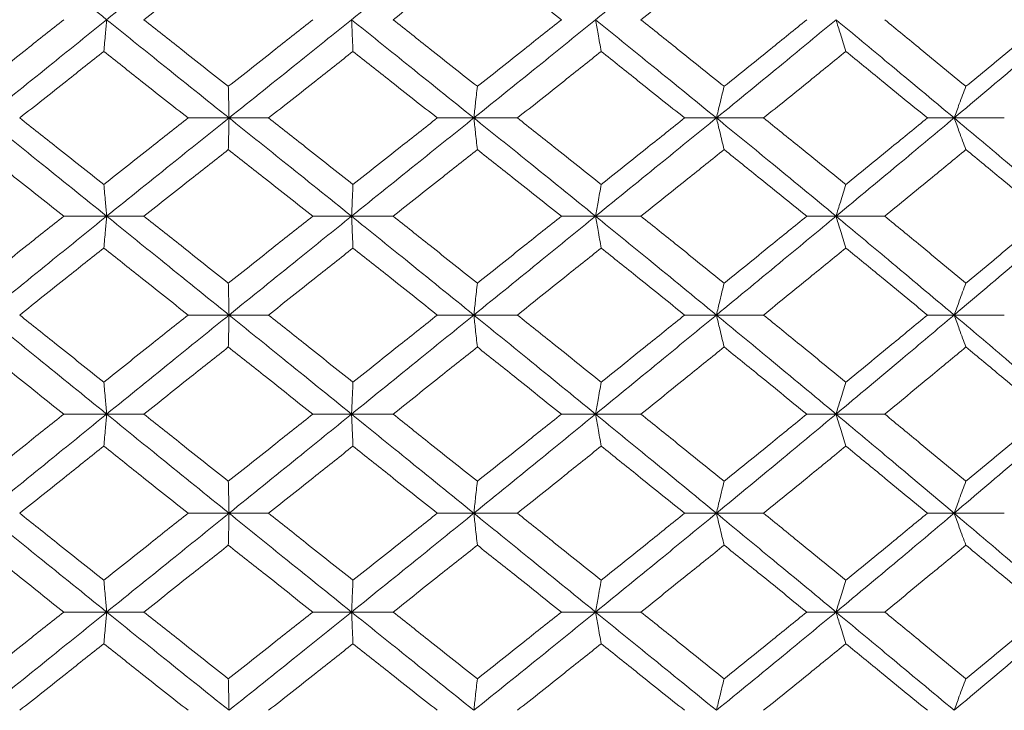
# Model space of a CAD drawing. Header units: inches. Extents: x -4.2 to 22.3, y -10.2 to 17.4.
# Tile 50 of 121: x -1.268 to -0.661, y -0.512 to -0.086. Entities that reach past the tile are written whole.
import ezdxf

# ---------------------------------------------------------------- set-up
doc = ezdxf.new("R2010")
doc.units = ezdxf.units.IN
doc.header["$MEASUREMENT"] = 0

msp = doc.modelspace()

# ---------------------------------------------------------------- linework, layer by layer
at = {"color": 7, "linetype": 'Continuous', "lineweight": 15}
for p, q in [((-1.13889, -0.14708), (-1.16412, -0.14708)), ((-1.13889, -0.14708), (-1.11454, -0.14708)), ((-0.98794, -0.14708), (-1.01048, -0.14708)), ((-0.98794, -0.14708), (-0.96109, -0.14708)), ((-0.83836, -0.14708), (-0.85797, -0.14708)), ((-0.83836, -0.14708), (-0.8093, -0.14708)), ((-0.69179, -0.14708), (-0.70826, -0.14708)), ((-0.69179, -0.14708), (-0.66084, -0.14708)), ((-1.21436, -0.2077), (-1.24083, -0.2077)), ((-1.21436, -0.2077), (-1.19137, -0.2077)), ((-1.06334, -0.2077), (-1.08726, -0.2077)), ((-1.06334, -0.2077), (-1.03771, -0.2077)), ((-0.91287, -0.2077), (-0.93398, -0.2077)), ((-0.91287, -0.2077), (-0.88488, -0.2077)), ((-0.76459, -0.2077), (-0.78266, -0.2077)), ((-0.76459, -0.2077), (-0.73455, -0.2077)), ((-1.13889, -0.26866), (-1.16412, -0.26866)), ((-1.13889, -0.26866), (-1.11454, -0.26866)), ((-0.98794, -0.26866), (-1.01048, -0.26866)), ((-0.98794, -0.26866), (-0.96109, -0.26866)), ((-0.83836, -0.26866), (-0.85797, -0.26866)), ((-0.83836, -0.26866), (-0.8093, -0.26866)), ((-0.69179, -0.26866), (-0.70826, -0.26866)), ((-0.69179, -0.26866), (-0.66084, -0.26866)), ((-1.21436, -0.32978), (-1.24083, -0.32978)), ((-1.21436, -0.32978), (-1.19137, -0.32978)), ((-1.06334, -0.32978), (-1.08726, -0.32978)), ((-1.06334, -0.32978), (-1.03771, -0.32978)), ((-0.91287, -0.32978), (-0.93398, -0.32978)), ((-0.91287, -0.32978), (-0.88488, -0.32978)), ((-0.76459, -0.32978), (-0.78266, -0.32978)), ((-0.76459, -0.32978), (-0.73455, -0.32978)), ((-1.13889, -0.3909), (-1.16412, -0.3909)), ((-1.13889, -0.3909), (-1.11454, -0.3909)), ((-0.98794, -0.3909), (-1.01048, -0.3909)), ((-0.98794, -0.3909), (-0.96109, -0.3909)), ((-0.83836, -0.3909), (-0.85797, -0.3909)), ((-0.83836, -0.3909), (-0.8093, -0.3909)), ((-0.69179, -0.3909), (-0.70826, -0.3909)), ((-0.69179, -0.3909), (-0.66084, -0.3909)), ((-1.21436, -0.45186), (-1.24083, -0.45186)), ((-1.21436, -0.45186), (-1.19137, -0.45186)), ((-1.06334, -0.45186), (-1.08726, -0.45186)), ((-1.06334, -0.45186), (-1.03771, -0.45186)), ((-0.91287, -0.45186), (-0.93398, -0.45186)), ((-0.91287, -0.45186), (-0.88488, -0.45186)), ((-0.76459, -0.45186), (-0.78266, -0.45186)), ((-0.76459, -0.45186), (-0.73455, -0.45186))]:
    msp.add_line(p, q, dxfattribs=at)
for points, knots in [([(-1.21436, -0.08646), (-1.22842, -0.0751), (-1.25355, -0.0548), (-1.27855, -0.03446), (-1.28956, -0.0255)], [0, 0, 0, 0, 0.55955, 1, 1, 1, 1]), ([(-1.21436, -0.08646), (-1.20029, -0.0751), (-1.17514, -0.0548), (-1.14997, -0.03446), (-1.13889, -0.0255)], [0, 0, 0, 0, 0.55955, 1, 1, 1, 1]), ([(-1.06334, -0.08646), (-1.04925, -0.0751), (-1.02407, -0.0548), (-0.99899, -0.03446), (-0.98794, -0.0255)], [0, 0, 0, 0, 0.55955, 1, 1, 1, 1]), ([(-0.91287, -0.08646), (-0.89892, -0.0751), (-0.87399, -0.0548), (-0.84925, -0.03446), (-0.83836, -0.0255)], [0, 0, 0, 0, 0.55955, 1, 1, 1, 1]), ([(-0.62014, -0.08646), (-0.63342, -0.0751), (-0.65717, -0.0548), (-0.6812, -0.03446), (-0.69179, -0.0255)], [0, 0, 0, 0, 0.55955, 1, 1, 1, 1]), ([(-1.19137, -0.08646), (-1.18166, -0.07876), (-1.16432, -0.06502), (-1.14697, -0.05125), (-1.13933, -0.04519)], [0, 0, 0, 0, 0.5596645, 1, 1, 1, 1]), ([(-1.03771, -0.08646), (-1.02801, -0.07876), (-1.01067, -0.06502), (-0.99338, -0.05125), (-0.98577, -0.04519)], [0, 0, 0, 0, 0.5596645, 1, 1, 1, 1]), ([(-0.93398, -0.08646), (-0.94363, -0.07876), (-0.96088, -0.06502), (-0.97816, -0.05125), (-0.98577, -0.04519)], [0, 0, 0, 0, 0.559665, 1, 1, 1, 1]), ([(-0.88488, -0.08646), (-0.87529, -0.07876), (-0.85815, -0.06502), (-0.8411, -0.05125), (-0.8336, -0.04519)], [0, 0, 0, 0, 0.5596645, 1, 1, 1, 1]), ([(-0.63496, -0.08646), (-0.64417, -0.07876), (-0.66062, -0.06502), (-0.67719, -0.05125), (-0.68449, -0.04519)], [0, 0, 0, 0, 0.559665, 1, 1, 1, 1]), ([(-1.29261, -0.12757), (-1.28296, -0.11991), (-1.26571, -0.10622), (-1.24844, -0.0925), (-1.24083, -0.08646)], [0, 0, 0, 0, 0.559527, 1, 1, 1, 1]), ([(-1.28956, -0.14708), (-1.27555, -0.1358), (-1.25051, -0.11562), (-1.22542, -0.09538), (-1.21436, -0.08646)], [0, 0, 0, 0, 0.559248, 1, 1, 1, 1]), ([(-1.21611, -0.10606), (-1.21595, -0.10426), (-1.21562, -0.10066), (-1.21504, -0.09414), (-1.21462, -0.08938), (-1.21436, -0.08646)], [0, 0, 0, 0, 0.279356, 0.558712, 1, 1, 1, 1]), ([(-1.13889, -0.14708), (-1.15298, -0.1358), (-1.17819, -0.11562), (-1.20329, -0.09538), (-1.21436, -0.08646)], [0, 0, 0, 0, 0.559248, 1, 1, 1, 1]), ([(-1.13933, -0.12757), (-1.14905, -0.11991), (-1.16641, -0.10622), (-1.18374, -0.0925), (-1.19137, -0.08646)], [0, 0, 0, 0, 0.559527, 1, 1, 1, 1]), ([(-1.13933, -0.12757), (-1.12962, -0.11991), (-1.11225, -0.10622), (-1.0949, -0.0925), (-1.08726, -0.08646)], [0, 0, 0, 0, 0.559527, 1, 1, 1, 1]), ([(-1.13889, -0.14708), (-1.12479, -0.1358), (-1.09958, -0.11562), (-1.07443, -0.09538), (-1.06334, -0.08646)], [0, 0, 0, 0, 0.559248, 1, 1, 1, 1]), ([(-1.06248, -0.10606), (-1.06256, -0.10426), (-1.06272, -0.10066), (-1.06301, -0.09414), (-1.06322, -0.08938), (-1.06334, -0.08646)], [0, 0, 0, 0, 0.279356, 0.558712, 1, 1, 1, 1]), ([(-0.98794, -0.14708), (-1.00199, -0.1358), (-1.02712, -0.11562), (-1.05226, -0.09538), (-1.06334, -0.08646)], [0, 0, 0, 0, 0.559248, 1, 1, 1, 1]), ([(-0.98577, -0.12757), (-0.99545, -0.11991), (-1.01276, -0.10622), (-1.03008, -0.0925), (-1.03771, -0.08646)], [0, 0, 0, 0, 0.559527, 1, 1, 1, 1]), ([(-0.98794, -0.14708), (-0.9739, -0.1358), (-0.9488, -0.11562), (-0.92386, -0.09538), (-0.91287, -0.08646)], [0, 0, 0, 0, 0.559248, 1, 1, 1, 1]), ([(-0.98577, -0.12757), (-0.97609, -0.11991), (-0.95879, -0.10622), (-0.94157, -0.0925), (-0.93398, -0.08646)], [0, 0, 0, 0, 0.559527, 1, 1, 1, 1]), ([(-0.9094, -0.10606), (-0.90973, -0.10426), (-0.91038, -0.10066), (-0.91154, -0.09414), (-0.91237, -0.08938), (-0.91287, -0.08646)], [0, 0, 0, 0, 0.279356, 0.558712, 1, 1, 1, 1]), ([(-0.83836, -0.14708), (-0.85222, -0.1358), (-0.877, -0.11562), (-0.9019, -0.09538), (-0.91287, -0.08646)], [0, 0, 0, 0, 0.559248, 1, 1, 1, 1]), ([(-0.8336, -0.12757), (-0.84314, -0.11991), (-0.86021, -0.10622), (-0.87734, -0.0925), (-0.88488, -0.08646)], [0, 0, 0, 0, 0.559527, 1, 1, 1, 1]), ([(-0.83836, -0.14708), (-0.82453, -0.1358), (-0.79982, -0.11562), (-0.77537, -0.09538), (-0.76459, -0.08646)], [0, 0, 0, 0, 0.559248, 1, 1, 1, 1]), ([(-0.8336, -0.12757), (-0.82406, -0.11991), (-0.80703, -0.10622), (-0.79011, -0.0925), (-0.78266, -0.08646)], [0, 0, 0, 0, 0.559527, 1, 1, 1, 1]), ([(-0.75856, -0.10606), (-0.75912, -0.10426), (-0.76026, -0.10066), (-0.76227, -0.09414), (-0.76371, -0.08938), (-0.76459, -0.08646)], [0, 0, 0, 0, 0.279356, 0.558712, 1, 1, 1, 1]), ([(-0.69179, -0.14708), (-0.7053, -0.1358), (-0.72947, -0.11562), (-0.75385, -0.09538), (-0.76459, -0.08646)], [0, 0, 0, 0, 0.559248, 1, 1, 1, 1]), ([(-0.68449, -0.12757), (-0.6938, -0.11991), (-0.71043, -0.10622), (-0.72717, -0.0925), (-0.73455, -0.08646)], [0, 0, 0, 0, 0.5595273, 1, 1, 1, 1]), ([(-0.69179, -0.14708), (-0.67833, -0.1358), (-0.65428, -0.11562), (-0.63058, -0.09538), (-0.62014, -0.08646)], [0, 0, 0, 0, 0.559248, 1, 1, 1, 1]), ([(-0.68449, -0.12757), (-0.67521, -0.11991), (-0.65862, -0.10622), (-0.6422, -0.0925), (-0.63496, -0.08646)], [0, 0, 0, 0, 0.559527, 1, 1, 1, 1]), ([(-1.26798, -0.14708), (-1.25831, -0.13944), (-1.24103, -0.12578), (-1.22373, -0.11209), (-1.21611, -0.10606)], [0, 0, 0, 0, 0.559462, 1, 1, 1, 1]), ([(-1.16412, -0.14708), (-1.17383, -0.13944), (-1.19118, -0.12578), (-1.20849, -0.11209), (-1.21611, -0.10606)], [0, 0, 0, 0, 0.559462, 1, 1, 1, 1]), ([(-1.11454, -0.14708), (-1.10483, -0.13944), (-1.08746, -0.12578), (-1.07012, -0.11209), (-1.06248, -0.10606)], [0, 0, 0, 0, 0.559462, 1, 1, 1, 1]), ([(-1.01048, -0.14708), (-1.02018, -0.13944), (-1.03751, -0.12578), (-1.05484, -0.11209), (-1.06248, -0.10606)], [0, 0, 0, 0, 0.559462, 1, 1, 1, 1]), ([(-0.96109, -0.14708), (-0.95143, -0.13944), (-0.93416, -0.12578), (-0.91697, -0.11209), (-0.9094, -0.10606)], [0, 0, 0, 0, 0.559462, 1, 1, 1, 1]), ([(-0.85797, -0.14708), (-0.86755, -0.13944), (-0.88467, -0.12578), (-0.90184, -0.11209), (-0.9094, -0.10606)], [0, 0, 0, 0, 0.559462, 1, 1, 1, 1]), ([(-0.8093, -0.14708), (-0.7998, -0.13944), (-0.78283, -0.12578), (-0.76598, -0.11209), (-0.75856, -0.10606)], [0, 0, 0, 0, 0.559462, 1, 1, 1, 1]), ([(-0.70826, -0.14708), (-0.71761, -0.13944), (-0.73433, -0.12578), (-0.75115, -0.11209), (-0.75856, -0.10606)], [0, 0, 0, 0, 0.559462, 1, 1, 1, 1]), ([(-1.13933, -0.12757), (-1.13929, -0.12937), (-1.13921, -0.13296), (-1.13906, -0.13945), (-1.13895, -0.14418), (-1.13889, -0.14708)], [0, 0, 0, 0, 0.279852, 0.559705, 1, 1, 1, 1]), ([(-0.98577, -0.12757), (-0.98597, -0.12937), (-0.98638, -0.13296), (-0.9871, -0.13945), (-0.98762, -0.14418), (-0.98794, -0.14708)], [0, 0, 0, 0, 0.2798524, 0.5597049, 1, 1, 1, 1]), ([(-0.8336, -0.12757), (-0.83404, -0.12937), (-0.83494, -0.13296), (-0.83653, -0.13945), (-0.83766, -0.14418), (-0.83836, -0.14708)], [0, 0, 0, 0, 0.2798524, 0.5597049, 1, 1, 1, 1]), ([(-0.68449, -0.12757), (-0.68517, -0.12937), (-0.68655, -0.13296), (-0.68898, -0.13945), (-0.69072, -0.14418), (-0.69179, -0.14708)], [0, 0, 0, 0, 0.279852, 0.559705, 1, 1, 1, 1]), ([(-1.21436, -0.2077), (-1.22843, -0.19635), (-1.25352, -0.17611), (-1.27856, -0.15594), (-1.28956, -0.14708)], [0, 0, 0, 0, 0.5607593, 1, 1, 1, 1]), ([(-1.21611, -0.1881), (-1.22581, -0.18043), (-1.24311, -0.16674), (-1.26039, -0.15308), (-1.26798, -0.14708)], [0, 0, 0, 0, 0.560541, 1, 1, 1, 1]), ([(-1.21611, -0.1881), (-1.20641, -0.18043), (-1.1891, -0.16674), (-1.17174, -0.15308), (-1.16412, -0.14708)], [0, 0, 0, 0, 0.560541, 1, 1, 1, 1]), ([(-1.21436, -0.2077), (-1.20028, -0.19635), (-1.17517, -0.17611), (-1.14996, -0.15594), (-1.13889, -0.14708)], [0, 0, 0, 0, 0.560759, 1, 1, 1, 1]), ([(-1.13933, -0.16659), (-1.13929, -0.16479), (-1.13921, -0.16119), (-1.13906, -0.15471), (-1.13895, -0.14997), (-1.13889, -0.14708)], [0, 0, 0, 0, 0.2798524, 0.5597049, 1, 1, 1, 1]), ([(-1.06334, -0.2077), (-1.07745, -0.19635), (-1.1026, -0.17611), (-1.12781, -0.15594), (-1.13889, -0.14708)], [0, 0, 0, 0, 0.5607593, 1, 1, 1, 1]), ([(-1.06248, -0.1881), (-1.0722, -0.18043), (-1.08954, -0.16674), (-1.10691, -0.15308), (-1.11454, -0.14708)], [0, 0, 0, 0, 0.560541, 1, 1, 1, 1]), ([(-1.06334, -0.2077), (-1.04925, -0.19635), (-1.02411, -0.17611), (-0.99897, -0.15594), (-0.98794, -0.14708)], [0, 0, 0, 0, 0.560759, 1, 1, 1, 1]), ([(-1.06248, -0.1881), (-1.05276, -0.18043), (-1.03543, -0.16674), (-1.0181, -0.15308), (-1.01048, -0.14708)], [0, 0, 0, 0, 0.560541, 1, 1, 1, 1]), ([(-0.98577, -0.16659), (-0.98597, -0.16479), (-0.98638, -0.16119), (-0.9871, -0.15471), (-0.98762, -0.14997), (-0.98794, -0.14708)], [0, 0, 0, 0, 0.279852, 0.559705, 1, 1, 1, 1]), ([(-0.91287, -0.2077), (-0.92686, -0.19635), (-0.9518, -0.17611), (-0.97691, -0.15594), (-0.98794, -0.14708)], [0, 0, 0, 0, 0.560759, 1, 1, 1, 1]), ([(-0.9094, -0.1881), (-0.91904, -0.18043), (-0.93623, -0.16674), (-0.9535, -0.15308), (-0.96109, -0.14708)], [0, 0, 0, 0, 0.560541, 1, 1, 1, 1]), ([(-0.91287, -0.2077), (-0.89891, -0.19635), (-0.87402, -0.17611), (-0.84924, -0.15594), (-0.83836, -0.14708)], [0, 0, 0, 0, 0.560759, 1, 1, 1, 1]), ([(-0.9094, -0.1881), (-0.89978, -0.18043), (-0.88261, -0.16674), (-0.8655, -0.15308), (-0.85797, -0.14708)], [0, 0, 0, 0, 0.560541, 1, 1, 1, 1]), ([(-0.8336, -0.16659), (-0.83404, -0.16479), (-0.83494, -0.16119), (-0.83653, -0.15471), (-0.83766, -0.14997), (-0.83836, -0.14708)], [0, 0, 0, 0, 0.279852, 0.559705, 1, 1, 1, 1]), ([(-0.76459, -0.2077), (-0.77831, -0.19635), (-0.80277, -0.17611), (-0.8275, -0.15594), (-0.83836, -0.14708)], [0, 0, 0, 0, 0.560759, 1, 1, 1, 1]), ([(-0.75856, -0.1881), (-0.768, -0.18043), (-0.78486, -0.16674), (-0.80184, -0.15308), (-0.8093, -0.14708)], [0, 0, 0, 0, 0.560541, 1, 1, 1, 1]), ([(-0.76459, -0.2077), (-0.75093, -0.19635), (-0.72655, -0.17611), (-0.7024, -0.15594), (-0.69179, -0.14708)], [0, 0, 0, 0, 0.560759, 1, 1, 1, 1]), ([(-0.75856, -0.1881), (-0.74913, -0.18043), (-0.73232, -0.16674), (-0.7156, -0.15308), (-0.70826, -0.14708)], [0, 0, 0, 0, 0.5605414, 1, 1, 1, 1]), ([(-0.68449, -0.16659), (-0.68517, -0.16479), (-0.68655, -0.16119), (-0.68898, -0.15471), (-0.69072, -0.14997), (-0.69179, -0.14708)], [0, 0, 0, 0, 0.279852, 0.559705, 1, 1, 1, 1]), ([(-0.62014, -0.2077), (-0.63343, -0.19635), (-0.65714, -0.17611), (-0.68121, -0.15594), (-0.69179, -0.14708)], [0, 0, 0, 0, 0.560759, 1, 1, 1, 1]), ([(-1.24083, -0.2077), (-1.25051, -0.20001), (-1.26779, -0.18629), (-1.28503, -0.1726), (-1.29261, -0.16659)], [0, 0, 0, 0, 0.560476, 1, 1, 1, 1]), ([(-1.19137, -0.2077), (-1.18166, -0.20001), (-1.16433, -0.18629), (-1.14697, -0.1726), (-1.13933, -0.16659)], [0, 0, 0, 0, 0.560476, 1, 1, 1, 1]), ([(-1.08726, -0.2077), (-1.09699, -0.20001), (-1.11433, -0.18629), (-1.1317, -0.1726), (-1.13933, -0.16659)], [0, 0, 0, 0, 0.560476, 1, 1, 1, 1]), ([(-1.03771, -0.2077), (-1.028, -0.20001), (-1.01068, -0.18629), (-0.99337, -0.1726), (-0.98577, -0.16659)], [0, 0, 0, 0, 0.560476, 1, 1, 1, 1]), ([(-0.93398, -0.2077), (-0.94364, -0.20001), (-0.96087, -0.18629), (-0.97816, -0.1726), (-0.98577, -0.16659)], [0, 0, 0, 0, 0.560476, 1, 1, 1, 1]), ([(-0.88488, -0.2077), (-0.87528, -0.20001), (-0.85816, -0.18629), (-0.8411, -0.1726), (-0.8336, -0.16659)], [0, 0, 0, 0, 0.560476, 1, 1, 1, 1]), ([(-0.78266, -0.2077), (-0.79215, -0.20001), (-0.80907, -0.18629), (-0.82611, -0.1726), (-0.8336, -0.16659)], [0, 0, 0, 0, 0.560476, 1, 1, 1, 1]), ([(-0.73455, -0.2077), (-0.72517, -0.20001), (-0.70843, -0.18629), (-0.6918, -0.1726), (-0.68449, -0.16659)], [0, 0, 0, 0, 0.560476, 1, 1, 1, 1]), ([(-0.63496, -0.2077), (-0.64417, -0.20001), (-0.6606, -0.18629), (-0.67719, -0.1726), (-0.68449, -0.16659)], [0, 0, 0, 0, 0.560476, 1, 1, 1, 1]), ([(-1.21611, -0.1881), (-1.21595, -0.1899), (-1.21562, -0.1935), (-1.21504, -0.20002), (-1.21462, -0.20478), (-1.21436, -0.2077)], [0, 0, 0, 0, 0.279356, 0.558712, 1, 1, 1, 1]), ([(-1.06248, -0.1881), (-1.06256, -0.1899), (-1.06272, -0.1935), (-1.06301, -0.20002), (-1.06322, -0.20478), (-1.06334, -0.2077)], [0, 0, 0, 0, 0.279356, 0.558712, 1, 1, 1, 1]), ([(-0.9094, -0.1881), (-0.90973, -0.1899), (-0.91038, -0.1935), (-0.91154, -0.20002), (-0.91237, -0.20478), (-0.91287, -0.2077)], [0, 0, 0, 0, 0.279356, 0.5587121, 1, 1, 1, 1]), ([(-0.75856, -0.1881), (-0.75912, -0.1899), (-0.76026, -0.1935), (-0.76227, -0.20002), (-0.76371, -0.20478), (-0.76459, -0.2077)], [0, 0, 0, 0, 0.279356, 0.558712, 1, 1, 1, 1]), ([(-1.29261, -0.24897), (-1.28296, -0.24126), (-1.26573, -0.22749), (-1.24843, -0.21374), (-1.24083, -0.2077)], [0, 0, 0, 0, 0.560339, 1, 1, 1, 1]), ([(-1.28956, -0.26866), (-1.27554, -0.25726), (-1.25054, -0.23692), (-1.22541, -0.21662), (-1.21436, -0.2077)], [0, 0, 0, 0, 0.5604576, 1, 1, 1, 1]), ([(-1.21611, -0.22733), (-1.21595, -0.22553), (-1.21562, -0.22192), (-1.21504, -0.21539), (-1.21462, -0.21062), (-1.21436, -0.2077)], [0, 0, 0, 0, 0.279168, 0.558336, 1, 1, 1, 1]), ([(-1.13889, -0.26866), (-1.15299, -0.25726), (-1.17816, -0.23692), (-1.20331, -0.21662), (-1.21436, -0.2077)], [0, 0, 0, 0, 0.560458, 1, 1, 1, 1]), ([(-1.13933, -0.24897), (-1.14905, -0.24126), (-1.1664, -0.22749), (-1.18374, -0.21374), (-1.19137, -0.2077)], [0, 0, 0, 0, 0.560339, 1, 1, 1, 1]), ([(-1.13933, -0.24897), (-1.12961, -0.24126), (-1.11226, -0.22749), (-1.0949, -0.21374), (-1.08726, -0.2077)], [0, 0, 0, 0, 0.560339, 1, 1, 1, 1]), ([(-1.13889, -0.26866), (-1.12478, -0.25726), (-1.09961, -0.23692), (-1.07442, -0.21662), (-1.06334, -0.2077)], [0, 0, 0, 0, 0.560458, 1, 1, 1, 1]), ([(-1.06248, -0.22733), (-1.06256, -0.22553), (-1.06272, -0.22192), (-1.06301, -0.21539), (-1.06322, -0.21062), (-1.06334, -0.2077)], [0, 0, 0, 0, 0.2791678, 0.5583356, 1, 1, 1, 1]), ([(-0.98794, -0.26866), (-1.002, -0.25726), (-1.02709, -0.23692), (-1.05227, -0.21662), (-1.06334, -0.2077)], [0, 0, 0, 0, 0.560458, 1, 1, 1, 1]), ([(-0.98577, -0.24897), (-0.99546, -0.24126), (-1.01275, -0.22749), (-1.03009, -0.21374), (-1.03771, -0.2077)], [0, 0, 0, 0, 0.560339, 1, 1, 1, 1]), ([(-0.98794, -0.26866), (-0.97389, -0.25726), (-0.94883, -0.23692), (-0.92385, -0.21662), (-0.91287, -0.2077)], [0, 0, 0, 0, 0.5604576, 1, 1, 1, 1]), ([(-0.98577, -0.24897), (-0.97609, -0.24126), (-0.95881, -0.22749), (-0.94156, -0.21374), (-0.93398, -0.2077)], [0, 0, 0, 0, 0.560339, 1, 1, 1, 1]), ([(-0.9094, -0.22733), (-0.90973, -0.22553), (-0.91038, -0.22192), (-0.91154, -0.21539), (-0.91236, -0.21062), (-0.91287, -0.2077)], [0, 0, 0, 0, 0.279168, 0.558336, 1, 1, 1, 1]), ([(-0.83836, -0.26866), (-0.85223, -0.25726), (-0.87697, -0.23692), (-0.90191, -0.21662), (-0.91287, -0.2077)], [0, 0, 0, 0, 0.5604576, 1, 1, 1, 1]), ([(-0.8336, -0.24897), (-0.84315, -0.24126), (-0.8602, -0.22749), (-0.87734, -0.21374), (-0.88488, -0.2077)], [0, 0, 0, 0, 0.560339, 1, 1, 1, 1]), ([(-0.83836, -0.26866), (-0.82453, -0.25726), (-0.79985, -0.23692), (-0.77536, -0.21662), (-0.76459, -0.2077)], [0, 0, 0, 0, 0.560458, 1, 1, 1, 1]), ([(-0.8336, -0.24897), (-0.82406, -0.24126), (-0.80704, -0.22749), (-0.79011, -0.21374), (-0.78266, -0.2077)], [0, 0, 0, 0, 0.560339, 1, 1, 1, 1]), ([(-0.75856, -0.22733), (-0.75912, -0.22553), (-0.76025, -0.22192), (-0.76227, -0.21539), (-0.76371, -0.21062), (-0.76459, -0.2077)], [0, 0, 0, 0, 0.279168, 0.558336, 1, 1, 1, 1]), ([(-0.69179, -0.26866), (-0.70531, -0.25726), (-0.72944, -0.23692), (-0.75386, -0.21662), (-0.76459, -0.2077)], [0, 0, 0, 0, 0.560458, 1, 1, 1, 1]), ([(-0.68449, -0.24897), (-0.6938, -0.24126), (-0.71042, -0.22749), (-0.72718, -0.21374), (-0.73455, -0.2077)], [0, 0, 0, 0, 0.560339, 1, 1, 1, 1]), ([(-0.69179, -0.26866), (-0.67832, -0.25726), (-0.6543, -0.23692), (-0.63057, -0.21662), (-0.62014, -0.2077)], [0, 0, 0, 0, 0.560458, 1, 1, 1, 1]), ([(-0.68449, -0.24897), (-0.6752, -0.24126), (-0.65863, -0.22749), (-0.64219, -0.21374), (-0.63496, -0.2077)], [0, 0, 0, 0, 0.560339, 1, 1, 1, 1]), ([(-1.26798, -0.26866), (-1.25831, -0.26093), (-1.24105, -0.24715), (-1.22373, -0.23339), (-1.21611, -0.22733)], [0, 0, 0, 0, 0.5602736, 1, 1, 1, 1]), ([(-1.16412, -0.26866), (-1.17383, -0.26093), (-1.19117, -0.24715), (-1.2085, -0.23339), (-1.21611, -0.22733)], [0, 0, 0, 0, 0.5602736, 1, 1, 1, 1]), ([(-1.11454, -0.26866), (-1.10482, -0.26093), (-1.08747, -0.24715), (-1.07011, -0.23339), (-1.06248, -0.22733)], [0, 0, 0, 0, 0.5602736, 1, 1, 1, 1]), ([(-1.01048, -0.26866), (-1.02018, -0.26093), (-1.0375, -0.24715), (-1.05485, -0.23339), (-1.06248, -0.22733)], [0, 0, 0, 0, 0.560274, 1, 1, 1, 1]), ([(-0.96109, -0.26866), (-0.95142, -0.26093), (-0.93417, -0.24715), (-0.91697, -0.23339), (-0.9094, -0.22733)], [0, 0, 0, 0, 0.560274, 1, 1, 1, 1]), ([(-0.85797, -0.26866), (-0.86755, -0.26093), (-0.88466, -0.24715), (-0.90184, -0.23339), (-0.9094, -0.22733)], [0, 0, 0, 0, 0.560274, 1, 1, 1, 1]), ([(-0.8093, -0.26866), (-0.7998, -0.26093), (-0.78284, -0.24715), (-0.76597, -0.23339), (-0.75856, -0.22733)], [0, 0, 0, 0, 0.5602736, 1, 1, 1, 1]), ([(-0.70826, -0.26866), (-0.71762, -0.26093), (-0.73432, -0.24715), (-0.75115, -0.23339), (-0.75856, -0.22733)], [0, 0, 0, 0, 0.560274, 1, 1, 1, 1]), ([(-1.13933, -0.24897), (-1.13929, -0.25077), (-1.13921, -0.25439), (-1.13906, -0.26093), (-1.13895, -0.26572), (-1.13889, -0.26866)], [0, 0, 0, 0, 0.27887, 0.557739, 1, 1, 1, 1]), ([(-0.98577, -0.24897), (-0.98597, -0.25077), (-0.98638, -0.25439), (-0.9871, -0.26093), (-0.98762, -0.26572), (-0.98794, -0.26866)], [0, 0, 0, 0, 0.27887, 0.557739, 1, 1, 1, 1]), ([(-0.8336, -0.24897), (-0.83404, -0.25077), (-0.83493, -0.25439), (-0.83652, -0.26093), (-0.83766, -0.26572), (-0.83836, -0.26866)], [0, 0, 0, 0, 0.27887, 0.557739, 1, 1, 1, 1]), ([(-0.68449, -0.24897), (-0.68517, -0.25077), (-0.68654, -0.25439), (-0.68898, -0.26093), (-0.69072, -0.26572), (-0.69179, -0.26866)], [0, 0, 0, 0, 0.27887, 0.557739, 1, 1, 1, 1]), ([(-1.21436, -0.32978), (-1.22842, -0.31836), (-1.25353, -0.29798), (-1.27855, -0.27761), (-1.28956, -0.26866)], [0, 0, 0, 0, 0.560155, 1, 1, 1, 1]), ([(-1.21611, -0.31006), (-1.22581, -0.30232), (-1.24311, -0.28852), (-1.26039, -0.27472), (-1.26798, -0.26866)], [0, 0, 0, 0, 0.5601361, 1, 1, 1, 1]), ([(-1.21611, -0.31006), (-1.20641, -0.30232), (-1.1891, -0.28852), (-1.17175, -0.27472), (-1.16412, -0.26866)], [0, 0, 0, 0, 0.560136, 1, 1, 1, 1]), ([(-1.21436, -0.32978), (-1.20028, -0.31836), (-1.17515, -0.29798), (-1.14997, -0.27761), (-1.13889, -0.26866)], [0, 0, 0, 0, 0.5601553, 1, 1, 1, 1]), ([(-1.13933, -0.28836), (-1.13929, -0.28655), (-1.13921, -0.28294), (-1.13906, -0.27639), (-1.13895, -0.2716), (-1.13889, -0.26866)], [0, 0, 0, 0, 0.278775, 0.557551, 1, 1, 1, 1]), ([(-1.06334, -0.32978), (-1.07744, -0.31836), (-1.10262, -0.29798), (-1.12781, -0.27761), (-1.13889, -0.26866)], [0, 0, 0, 0, 0.560155, 1, 1, 1, 1]), ([(-1.06248, -0.31006), (-1.0722, -0.30232), (-1.08955, -0.28852), (-1.10691, -0.27472), (-1.11454, -0.26866)], [0, 0, 0, 0, 0.560136, 1, 1, 1, 1]), ([(-1.06334, -0.32978), (-1.04925, -0.31836), (-1.02409, -0.29798), (-0.99898, -0.27761), (-0.98794, -0.26866)], [0, 0, 0, 0, 0.560155, 1, 1, 1, 1]), ([(-1.06248, -0.31006), (-1.05277, -0.30232), (-1.03543, -0.28852), (-1.0181, -0.27472), (-1.01048, -0.26866)], [0, 0, 0, 0, 0.560136, 1, 1, 1, 1]), ([(-0.98577, -0.28836), (-0.98597, -0.28655), (-0.98638, -0.28294), (-0.9871, -0.27639), (-0.98762, -0.2716), (-0.98794, -0.26866)], [0, 0, 0, 0, 0.278775, 0.557551, 1, 1, 1, 1]), ([(-0.91287, -0.32978), (-0.92686, -0.31836), (-0.95182, -0.29798), (-0.9769, -0.27761), (-0.98794, -0.26866)], [0, 0, 0, 0, 0.560155, 1, 1, 1, 1]), ([(-0.9094, -0.31006), (-0.91904, -0.30232), (-0.93623, -0.28852), (-0.9535, -0.27472), (-0.96109, -0.26866)], [0, 0, 0, 0, 0.560136, 1, 1, 1, 1]), ([(-0.91287, -0.32978), (-0.89892, -0.31836), (-0.874, -0.29798), (-0.84925, -0.27761), (-0.83836, -0.26866)], [0, 0, 0, 0, 0.560155, 1, 1, 1, 1]), ([(-0.9094, -0.31006), (-0.89978, -0.30232), (-0.88261, -0.28852), (-0.8655, -0.27472), (-0.85797, -0.26866)], [0, 0, 0, 0, 0.560136, 1, 1, 1, 1]), ([(-0.8336, -0.28836), (-0.83404, -0.28655), (-0.83493, -0.28294), (-0.83652, -0.27639), (-0.83766, -0.2716), (-0.83836, -0.26866)], [0, 0, 0, 0, 0.278775, 0.557551, 1, 1, 1, 1]), ([(-0.76459, -0.32978), (-0.77831, -0.31836), (-0.80279, -0.29798), (-0.82749, -0.27761), (-0.83836, -0.26866)], [0, 0, 0, 0, 0.560155, 1, 1, 1, 1]), ([(-0.75856, -0.31006), (-0.768, -0.30232), (-0.78486, -0.28852), (-0.80183, -0.27472), (-0.8093, -0.26866)], [0, 0, 0, 0, 0.5601361, 1, 1, 1, 1]), ([(-0.76459, -0.32978), (-0.75093, -0.31836), (-0.72654, -0.29798), (-0.7024, -0.27761), (-0.69179, -0.26866)], [0, 0, 0, 0, 0.560155, 1, 1, 1, 1]), ([(-0.75856, -0.31006), (-0.74913, -0.30232), (-0.73231, -0.28852), (-0.71561, -0.27472), (-0.70826, -0.26866)], [0, 0, 0, 0, 0.560136, 1, 1, 1, 1]), ([(-0.68449, -0.28836), (-0.68517, -0.28655), (-0.68654, -0.28294), (-0.68898, -0.27639), (-0.69072, -0.2716), (-0.69179, -0.26866)], [0, 0, 0, 0, 0.278775, 0.557551, 1, 1, 1, 1]), ([(-0.62014, -0.32978), (-0.63343, -0.31836), (-0.65716, -0.29798), (-0.68121, -0.27761), (-0.69179, -0.26866)], [0, 0, 0, 0, 0.560155, 1, 1, 1, 1]), ([(-1.24083, -0.32978), (-1.25051, -0.32205), (-1.26779, -0.30824), (-1.28503, -0.29443), (-1.29261, -0.28836)], [0, 0, 0, 0, 0.560071, 1, 1, 1, 1]), ([(-1.19137, -0.32978), (-1.18166, -0.32205), (-1.16432, -0.30824), (-1.14697, -0.29443), (-1.13933, -0.28836)], [0, 0, 0, 0, 0.560071, 1, 1, 1, 1]), ([(-1.08726, -0.32978), (-1.09698, -0.32205), (-1.11434, -0.30824), (-1.1317, -0.29443), (-1.13933, -0.28836)], [0, 0, 0, 0, 0.560071, 1, 1, 1, 1]), ([(-1.03771, -0.32978), (-1.02801, -0.32205), (-1.01068, -0.30824), (-0.99338, -0.29443), (-0.98577, -0.28836)], [0, 0, 0, 0, 0.560071, 1, 1, 1, 1]), ([(-0.93398, -0.32978), (-0.94364, -0.32205), (-0.96087, -0.30824), (-0.97816, -0.29443), (-0.98577, -0.28836)], [0, 0, 0, 0, 0.5600706, 1, 1, 1, 1]), ([(-0.88488, -0.32978), (-0.87529, -0.32205), (-0.85815, -0.30824), (-0.8411, -0.29443), (-0.8336, -0.28836)], [0, 0, 0, 0, 0.560071, 1, 1, 1, 1]), ([(-0.78266, -0.32978), (-0.79214, -0.32205), (-0.80907, -0.30824), (-0.8261, -0.29443), (-0.8336, -0.28836)], [0, 0, 0, 0, 0.560071, 1, 1, 1, 1]), ([(-0.73455, -0.32978), (-0.72517, -0.32205), (-0.70842, -0.30824), (-0.6918, -0.29443), (-0.68449, -0.28836)], [0, 0, 0, 0, 0.560071, 1, 1, 1, 1]), ([(-0.63496, -0.32978), (-0.64417, -0.32205), (-0.66061, -0.30824), (-0.67719, -0.29443), (-0.68449, -0.28836)], [0, 0, 0, 0, 0.560071, 1, 1, 1, 1]), ([(-1.21611, -0.31006), (-1.21595, -0.31186), (-1.21562, -0.31548), (-1.21504, -0.32204), (-1.21462, -0.32684), (-1.21436, -0.32978)], [0, 0, 0, 0, 0.278676, 0.557352, 1, 1, 1, 1]), ([(-1.06248, -0.31006), (-1.06256, -0.31186), (-1.06272, -0.31548), (-1.06301, -0.32204), (-1.06322, -0.32684), (-1.06334, -0.32978)], [0, 0, 0, 0, 0.278676, 0.557352, 1, 1, 1, 1]), ([(-0.9094, -0.31006), (-0.90973, -0.31186), (-0.91038, -0.31548), (-0.91154, -0.32204), (-0.91236, -0.32684), (-0.91287, -0.32978)], [0, 0, 0, 0, 0.278676, 0.557352, 1, 1, 1, 1]), ([(-0.75856, -0.31006), (-0.75912, -0.31186), (-0.76025, -0.31548), (-0.76227, -0.32204), (-0.76371, -0.32684), (-0.76459, -0.32978)], [0, 0, 0, 0, 0.278676, 0.557352, 1, 1, 1, 1]), ([(-1.29261, -0.3712), (-1.28296, -0.36347), (-1.26572, -0.34966), (-1.24844, -0.33586), (-1.24083, -0.32978)], [0, 0, 0, 0, 0.559933, 1, 1, 1, 1]), ([(-1.28956, -0.3909), (-1.27555, -0.3795), (-1.25052, -0.35913), (-1.22541, -0.33875), (-1.21436, -0.32978)], [0, 0, 0, 0, 0.559853, 1, 1, 1, 1]), ([(-1.21611, -0.3495), (-1.21595, -0.34769), (-1.21562, -0.34408), (-1.21504, -0.33752), (-1.21462, -0.33272), (-1.21436, -0.32978)], [0, 0, 0, 0, 0.278676, 0.5573521, 1, 1, 1, 1]), ([(-1.13889, -0.3909), (-1.15299, -0.3795), (-1.17817, -0.35913), (-1.2033, -0.33875), (-1.21436, -0.32978)], [0, 0, 0, 0, 0.559853, 1, 1, 1, 1]), ([(-1.13933, -0.3712), (-1.14905, -0.36347), (-1.16641, -0.34966), (-1.18374, -0.33586), (-1.19137, -0.32978)], [0, 0, 0, 0, 0.559933, 1, 1, 1, 1]), ([(-1.13933, -0.3712), (-1.12961, -0.36347), (-1.11226, -0.34966), (-1.0949, -0.33586), (-1.08726, -0.32978)], [0, 0, 0, 0, 0.559933, 1, 1, 1, 1]), ([(-1.13889, -0.3909), (-1.12478, -0.3795), (-1.09959, -0.35913), (-1.07442, -0.33875), (-1.06334, -0.32978)], [0, 0, 0, 0, 0.5598527, 1, 1, 1, 1]), ([(-1.06248, -0.3495), (-1.06256, -0.34769), (-1.06272, -0.34408), (-1.06301, -0.33752), (-1.06322, -0.33272), (-1.06334, -0.32978)], [0, 0, 0, 0, 0.278676, 0.557352, 1, 1, 1, 1]), ([(-0.98794, -0.3909), (-1.002, -0.3795), (-1.02711, -0.35913), (-1.05227, -0.33875), (-1.06334, -0.32978)], [0, 0, 0, 0, 0.559853, 1, 1, 1, 1]), ([(-0.98577, -0.3712), (-0.99545, -0.36347), (-1.01276, -0.34966), (-1.03009, -0.33586), (-1.03771, -0.32978)], [0, 0, 0, 0, 0.559933, 1, 1, 1, 1]), ([(-0.98794, -0.3909), (-0.97389, -0.3795), (-0.94881, -0.35913), (-0.92386, -0.33875), (-0.91287, -0.32978)], [0, 0, 0, 0, 0.5598527, 1, 1, 1, 1]), ([(-0.98577, -0.3712), (-0.97609, -0.36347), (-0.9588, -0.34966), (-0.94157, -0.33586), (-0.93398, -0.32978)], [0, 0, 0, 0, 0.559933, 1, 1, 1, 1]), ([(-0.9094, -0.3495), (-0.90973, -0.34769), (-0.91038, -0.34408), (-0.91154, -0.33752), (-0.91236, -0.33272), (-0.91287, -0.32978)], [0, 0, 0, 0, 0.278676, 0.5573521, 1, 1, 1, 1]), ([(-0.83836, -0.3909), (-0.85222, -0.3795), (-0.87699, -0.35913), (-0.9019, -0.33875), (-0.91287, -0.32978)], [0, 0, 0, 0, 0.559853, 1, 1, 1, 1]), ([(-0.8336, -0.3712), (-0.84315, -0.36347), (-0.86021, -0.34966), (-0.87734, -0.33586), (-0.88488, -0.32978)], [0, 0, 0, 0, 0.559933, 1, 1, 1, 1]), ([(-0.83836, -0.3909), (-0.82453, -0.3795), (-0.79984, -0.35913), (-0.77536, -0.33875), (-0.76459, -0.32978)], [0, 0, 0, 0, 0.559853, 1, 1, 1, 1]), ([(-0.8336, -0.3712), (-0.82406, -0.36347), (-0.80704, -0.34966), (-0.79011, -0.33586), (-0.78266, -0.32978)], [0, 0, 0, 0, 0.559933, 1, 1, 1, 1]), ([(-0.75856, -0.3495), (-0.75912, -0.34769), (-0.76025, -0.34408), (-0.76227, -0.33752), (-0.76371, -0.33272), (-0.76459, -0.32978)], [0, 0, 0, 0, 0.278676, 0.557352, 1, 1, 1, 1]), ([(-0.69179, -0.3909), (-0.70531, -0.3795), (-0.72945, -0.35913), (-0.75385, -0.33875), (-0.76459, -0.32978)], [0, 0, 0, 0, 0.559853, 1, 1, 1, 1]), ([(-0.68449, -0.3712), (-0.6938, -0.36347), (-0.71043, -0.34966), (-0.72718, -0.33586), (-0.73455, -0.32978)], [0, 0, 0, 0, 0.559933, 1, 1, 1, 1]), ([(-0.69179, -0.3909), (-0.67833, -0.3795), (-0.65429, -0.35913), (-0.63057, -0.33875), (-0.62014, -0.32978)], [0, 0, 0, 0, 0.559853, 1, 1, 1, 1]), ([(-0.68449, -0.3712), (-0.6752, -0.36347), (-0.65863, -0.34966), (-0.6422, -0.33586), (-0.63496, -0.32978)], [0, 0, 0, 0, 0.559933, 1, 1, 1, 1]), ([(-1.26798, -0.3909), (-1.25831, -0.38318), (-1.24104, -0.36938), (-1.22373, -0.35558), (-1.21611, -0.3495)], [0, 0, 0, 0, 0.559868, 1, 1, 1, 1]), ([(-1.16412, -0.3909), (-1.17383, -0.38318), (-1.19118, -0.36938), (-1.20849, -0.35558), (-1.21611, -0.3495)], [0, 0, 0, 0, 0.559868, 1, 1, 1, 1]), ([(-1.11454, -0.3909), (-1.10482, -0.38318), (-1.08746, -0.36938), (-1.07012, -0.35558), (-1.06248, -0.3495)], [0, 0, 0, 0, 0.559868, 1, 1, 1, 1]), ([(-1.01048, -0.3909), (-1.02018, -0.38318), (-1.03751, -0.36938), (-1.05485, -0.35558), (-1.06248, -0.3495)], [0, 0, 0, 0, 0.559868, 1, 1, 1, 1]), ([(-0.96109, -0.3909), (-0.95143, -0.38318), (-0.93417, -0.36938), (-0.91697, -0.35558), (-0.9094, -0.3495)], [0, 0, 0, 0, 0.559868, 1, 1, 1, 1]), ([(-0.85797, -0.3909), (-0.86755, -0.38318), (-0.88466, -0.36938), (-0.90184, -0.35558), (-0.9094, -0.3495)], [0, 0, 0, 0, 0.5598675, 1, 1, 1, 1]), ([(-0.8093, -0.3909), (-0.7998, -0.38318), (-0.78283, -0.36938), (-0.76597, -0.35558), (-0.75856, -0.3495)], [0, 0, 0, 0, 0.559868, 1, 1, 1, 1]), ([(-0.70826, -0.3909), (-0.71761, -0.38318), (-0.73433, -0.36938), (-0.75115, -0.35558), (-0.75856, -0.3495)], [0, 0, 0, 0, 0.5598675, 1, 1, 1, 1]), ([(-1.13933, -0.3712), (-1.13929, -0.37301), (-1.13921, -0.37662), (-1.13906, -0.38317), (-1.13895, -0.38796), (-1.13889, -0.3909)], [0, 0, 0, 0, 0.2787754, 0.5575509, 1, 1, 1, 1]), ([(-0.98577, -0.3712), (-0.98597, -0.37301), (-0.98638, -0.37662), (-0.9871, -0.38317), (-0.98762, -0.38796), (-0.98794, -0.3909)], [0, 0, 0, 0, 0.278775, 0.557551, 1, 1, 1, 1]), ([(-0.8336, -0.3712), (-0.83404, -0.37301), (-0.83493, -0.37662), (-0.83652, -0.38317), (-0.83766, -0.38796), (-0.83836, -0.3909)], [0, 0, 0, 0, 0.278775, 0.557551, 1, 1, 1, 1]), ([(-0.68449, -0.3712), (-0.68517, -0.37301), (-0.68654, -0.37662), (-0.68898, -0.38317), (-0.69072, -0.38796), (-0.69179, -0.3909)], [0, 0, 0, 0, 0.278775, 0.557551, 1, 1, 1, 1]), ([(-1.21436, -0.45186), (-1.22842, -0.4405), (-1.25355, -0.4202), (-1.27855, -0.39986), (-1.28956, -0.3909)], [0, 0, 0, 0, 0.55955, 1, 1, 1, 1]), ([(-1.21611, -0.43223), (-1.22581, -0.42452), (-1.24312, -0.41075), (-1.26038, -0.39697), (-1.26798, -0.3909)], [0, 0, 0, 0, 0.55973, 1, 1, 1, 1]), ([(-1.21611, -0.43223), (-1.20642, -0.42452), (-1.18909, -0.41075), (-1.17175, -0.39697), (-1.16412, -0.3909)], [0, 0, 0, 0, 0.55973, 1, 1, 1, 1]), ([(-1.21436, -0.45186), (-1.20029, -0.4405), (-1.17514, -0.4202), (-1.14997, -0.39986), (-1.13889, -0.3909)], [0, 0, 0, 0, 0.55955, 1, 1, 1, 1]), ([(-1.13933, -0.41059), (-1.13929, -0.40878), (-1.13921, -0.40517), (-1.13906, -0.39863), (-1.13895, -0.39384), (-1.13889, -0.3909)], [0, 0, 0, 0, 0.2788696, 0.5577393, 1, 1, 1, 1]), ([(-1.06334, -0.45186), (-1.07744, -0.4405), (-1.10263, -0.4202), (-1.1278, -0.39986), (-1.13889, -0.3909)], [0, 0, 0, 0, 0.55955, 1, 1, 1, 1]), ([(-1.06248, -0.43223), (-1.0722, -0.42452), (-1.08955, -0.41075), (-1.1069, -0.39697), (-1.11454, -0.3909)], [0, 0, 0, 0, 0.55973, 1, 1, 1, 1]), ([(-1.06334, -0.45186), (-1.04925, -0.4405), (-1.02407, -0.4202), (-0.99899, -0.39986), (-0.98794, -0.3909)], [0, 0, 0, 0, 0.55955, 1, 1, 1, 1]), ([(-1.06248, -0.43223), (-1.05277, -0.42452), (-1.03542, -0.41075), (-1.0181, -0.39697), (-1.01048, -0.3909)], [0, 0, 0, 0, 0.55973, 1, 1, 1, 1]), ([(-0.98577, -0.41059), (-0.98597, -0.40878), (-0.98638, -0.40517), (-0.9871, -0.39863), (-0.98762, -0.39384), (-0.98794, -0.3909)], [0, 0, 0, 0, 0.27887, 0.557739, 1, 1, 1, 1]), ([(-0.91287, -0.45186), (-0.92685, -0.4405), (-0.95183, -0.4202), (-0.9769, -0.39986), (-0.98794, -0.3909)], [0, 0, 0, 0, 0.55955, 1, 1, 1, 1]), ([(-0.9094, -0.43223), (-0.91903, -0.42452), (-0.93624, -0.41075), (-0.95349, -0.39697), (-0.96109, -0.3909)], [0, 0, 0, 0, 0.55973, 1, 1, 1, 1]), ([(-0.91287, -0.45186), (-0.89892, -0.4405), (-0.87399, -0.4202), (-0.84925, -0.39986), (-0.83836, -0.3909)], [0, 0, 0, 0, 0.55955, 1, 1, 1, 1]), ([(-0.9094, -0.43223), (-0.89978, -0.42452), (-0.8826, -0.41075), (-0.8655, -0.39697), (-0.85797, -0.3909)], [0, 0, 0, 0, 0.55973, 1, 1, 1, 1]), ([(-0.8336, -0.41059), (-0.83404, -0.40878), (-0.83493, -0.40517), (-0.83652, -0.39863), (-0.83766, -0.39384), (-0.83836, -0.3909)], [0, 0, 0, 0, 0.27887, 0.557739, 1, 1, 1, 1]), ([(-0.76459, -0.45186), (-0.7783, -0.4405), (-0.8028, -0.4202), (-0.82749, -0.39986), (-0.83836, -0.3909)], [0, 0, 0, 0, 0.55955, 1, 1, 1, 1]), ([(-0.75856, -0.43223), (-0.768, -0.42452), (-0.78487, -0.41075), (-0.80183, -0.39697), (-0.8093, -0.3909)], [0, 0, 0, 0, 0.55973, 1, 1, 1, 1]), ([(-0.76459, -0.45186), (-0.75094, -0.4405), (-0.72653, -0.4202), (-0.70241, -0.39986), (-0.69179, -0.3909)], [0, 0, 0, 0, 0.55955, 1, 1, 1, 1]), ([(-0.75856, -0.43223), (-0.74914, -0.42452), (-0.73231, -0.41075), (-0.71561, -0.39697), (-0.70826, -0.3909)], [0, 0, 0, 0, 0.55973, 1, 1, 1, 1]), ([(-0.68449, -0.41059), (-0.68517, -0.40878), (-0.68654, -0.40517), (-0.68898, -0.39863), (-0.69072, -0.39384), (-0.69179, -0.3909)], [0, 0, 0, 0, 0.27887, 0.557739, 1, 1, 1, 1]), ([(-0.62014, -0.45186), (-0.63342, -0.4405), (-0.65717, -0.4202), (-0.6812, -0.39986), (-0.69179, -0.3909)], [0, 0, 0, 0, 0.55955, 1, 1, 1, 1]), ([(-1.24083, -0.45186), (-1.25051, -0.44416), (-1.2678, -0.43042), (-1.28503, -0.41665), (-1.29261, -0.41059)], [0, 0, 0, 0, 0.559665, 1, 1, 1, 1]), ([(-1.19137, -0.45186), (-1.18166, -0.44416), (-1.16432, -0.43042), (-1.14697, -0.41665), (-1.13933, -0.41059)], [0, 0, 0, 0, 0.5596645, 1, 1, 1, 1]), ([(-1.08726, -0.45186), (-1.09698, -0.44416), (-1.11435, -0.43042), (-1.13169, -0.41665), (-1.13933, -0.41059)], [0, 0, 0, 0, 0.559665, 1, 1, 1, 1]), ([(-1.03771, -0.45186), (-1.02801, -0.44416), (-1.01067, -0.43042), (-0.99338, -0.41665), (-0.98577, -0.41059)], [0, 0, 0, 0, 0.559665, 1, 1, 1, 1]), ([(-0.93398, -0.45186), (-0.94363, -0.44416), (-0.96088, -0.43042), (-0.97816, -0.41665), (-0.98577, -0.41059)], [0, 0, 0, 0, 0.559665, 1, 1, 1, 1]), ([(-0.88488, -0.45186), (-0.87529, -0.44416), (-0.85815, -0.43042), (-0.8411, -0.41665), (-0.8336, -0.41059)], [0, 0, 0, 0, 0.559665, 1, 1, 1, 1]), ([(-0.78266, -0.45186), (-0.79214, -0.44416), (-0.80908, -0.43042), (-0.8261, -0.41665), (-0.8336, -0.41059)], [0, 0, 0, 0, 0.5596645, 1, 1, 1, 1]), ([(-0.73455, -0.45186), (-0.72517, -0.44416), (-0.70842, -0.43042), (-0.6918, -0.41665), (-0.68449, -0.41059)], [0, 0, 0, 0, 0.559665, 1, 1, 1, 1]), ([(-0.63496, -0.45186), (-0.64417, -0.44416), (-0.66062, -0.43042), (-0.67719, -0.41665), (-0.68449, -0.41059)], [0, 0, 0, 0, 0.559665, 1, 1, 1, 1]), ([(-1.21611, -0.43223), (-1.21595, -0.43403), (-1.21562, -0.43764), (-1.21504, -0.44416), (-1.21462, -0.44894), (-1.21436, -0.45186)], [0, 0, 0, 0, 0.279168, 0.558336, 1, 1, 1, 1]), ([(-1.06248, -0.43223), (-1.06256, -0.43403), (-1.06272, -0.43764), (-1.06301, -0.44416), (-1.06322, -0.44894), (-1.06334, -0.45186)], [0, 0, 0, 0, 0.279168, 0.558336, 1, 1, 1, 1]), ([(-0.9094, -0.43223), (-0.90973, -0.43403), (-0.91038, -0.43764), (-0.91154, -0.44416), (-0.91236, -0.44894), (-0.91287, -0.45186)], [0, 0, 0, 0, 0.279168, 0.558336, 1, 1, 1, 1]), ([(-0.75856, -0.43223), (-0.75912, -0.43403), (-0.76025, -0.43764), (-0.76227, -0.44416), (-0.76371, -0.44894), (-0.76459, -0.45186)], [0, 0, 0, 0, 0.2791678, 0.5583356, 1, 1, 1, 1]), ([(-1.29261, -0.49297), (-1.28296, -0.48531), (-1.26571, -0.47162), (-1.24844, -0.4579), (-1.24083, -0.45186)], [0, 0, 0, 0, 0.559527, 1, 1, 1, 1]), ([(-1.28956, -0.51248), (-1.27555, -0.5012), (-1.25051, -0.48102), (-1.22542, -0.46078), (-1.21436, -0.45186)], [0, 0, 0, 0, 0.559248, 1, 1, 1, 1]), ([(-1.21611, -0.47146), (-1.21595, -0.46966), (-1.21562, -0.46606), (-1.21504, -0.45954), (-1.21462, -0.45478), (-1.21436, -0.45186)], [0, 0, 0, 0, 0.279356, 0.558712, 1, 1, 1, 1]), ([(-1.13889, -0.51248), (-1.15298, -0.5012), (-1.17819, -0.48102), (-1.20329, -0.46078), (-1.21436, -0.45186)], [0, 0, 0, 0, 0.559248, 1, 1, 1, 1]), ([(-1.13933, -0.49297), (-1.14905, -0.48531), (-1.16641, -0.47162), (-1.18374, -0.4579), (-1.19137, -0.45186)], [0, 0, 0, 0, 0.5595273, 1, 1, 1, 1]), ([(-1.13933, -0.49297), (-1.12962, -0.48531), (-1.11225, -0.47162), (-1.0949, -0.4579), (-1.08726, -0.45186)], [0, 0, 0, 0, 0.559527, 1, 1, 1, 1]), ([(-1.13889, -0.51248), (-1.12479, -0.5012), (-1.09958, -0.48102), (-1.07443, -0.46078), (-1.06334, -0.45186)], [0, 0, 0, 0, 0.559248, 1, 1, 1, 1]), ([(-1.06248, -0.47146), (-1.06256, -0.46966), (-1.06272, -0.46606), (-1.06301, -0.45954), (-1.06322, -0.45478), (-1.06334, -0.45186)], [0, 0, 0, 0, 0.279356, 0.558712, 1, 1, 1, 1]), ([(-0.98794, -0.51248), (-1.00199, -0.5012), (-1.02712, -0.48102), (-1.05226, -0.46078), (-1.06334, -0.45186)], [0, 0, 0, 0, 0.559248, 1, 1, 1, 1]), ([(-0.98577, -0.49297), (-0.99545, -0.48531), (-1.01276, -0.47162), (-1.03008, -0.4579), (-1.03771, -0.45186)], [0, 0, 0, 0, 0.559527, 1, 1, 1, 1]), ([(-0.98794, -0.51248), (-0.9739, -0.5012), (-0.9488, -0.48102), (-0.92386, -0.46078), (-0.91287, -0.45186)], [0, 0, 0, 0, 0.559248, 1, 1, 1, 1]), ([(-0.98577, -0.49297), (-0.97609, -0.48531), (-0.95879, -0.47162), (-0.94157, -0.4579), (-0.93398, -0.45186)], [0, 0, 0, 0, 0.5595273, 1, 1, 1, 1]), ([(-0.9094, -0.47146), (-0.90973, -0.46966), (-0.91038, -0.46606), (-0.91154, -0.45954), (-0.91237, -0.45478), (-0.91287, -0.45186)], [0, 0, 0, 0, 0.279356, 0.558712, 1, 1, 1, 1]), ([(-0.83836, -0.51248), (-0.85222, -0.5012), (-0.877, -0.48102), (-0.9019, -0.46078), (-0.91287, -0.45186)], [0, 0, 0, 0, 0.559248, 1, 1, 1, 1]), ([(-0.8336, -0.49297), (-0.84314, -0.48531), (-0.86021, -0.47162), (-0.87734, -0.4579), (-0.88488, -0.45186)], [0, 0, 0, 0, 0.559527, 1, 1, 1, 1]), ([(-0.83836, -0.51248), (-0.82453, -0.5012), (-0.79982, -0.48102), (-0.77537, -0.46078), (-0.76459, -0.45186)], [0, 0, 0, 0, 0.559248, 1, 1, 1, 1]), ([(-0.8336, -0.49297), (-0.82406, -0.48531), (-0.80703, -0.47162), (-0.79011, -0.4579), (-0.78266, -0.45186)], [0, 0, 0, 0, 0.559527, 1, 1, 1, 1]), ([(-0.75856, -0.47146), (-0.75912, -0.46966), (-0.76026, -0.46606), (-0.76227, -0.45954), (-0.76371, -0.45478), (-0.76459, -0.45186)], [0, 0, 0, 0, 0.279356, 0.558712, 1, 1, 1, 1]), ([(-0.69179, -0.51248), (-0.7053, -0.5012), (-0.72947, -0.48102), (-0.75385, -0.46078), (-0.76459, -0.45186)], [0, 0, 0, 0, 0.559248, 1, 1, 1, 1]), ([(-0.68449, -0.49297), (-0.6938, -0.48531), (-0.71043, -0.47162), (-0.72717, -0.4579), (-0.73455, -0.45186)], [0, 0, 0, 0, 0.559527, 1, 1, 1, 1]), ([(-0.69179, -0.51248), (-0.67833, -0.5012), (-0.65428, -0.48102), (-0.63058, -0.46078), (-0.62014, -0.45186)], [0, 0, 0, 0, 0.559248, 1, 1, 1, 1]), ([(-0.68449, -0.49297), (-0.67521, -0.48531), (-0.65862, -0.47162), (-0.6422, -0.4579), (-0.63496, -0.45186)], [0, 0, 0, 0, 0.559527, 1, 1, 1, 1]), ([(-1.26798, -0.51248), (-1.25831, -0.50484), (-1.24103, -0.49118), (-1.22373, -0.47749), (-1.21611, -0.47146)], [0, 0, 0, 0, 0.559462, 1, 1, 1, 1]), ([(-1.16412, -0.51248), (-1.17383, -0.50484), (-1.19118, -0.49118), (-1.20849, -0.47749), (-1.21611, -0.47146)], [0, 0, 0, 0, 0.559462, 1, 1, 1, 1]), ([(-1.11454, -0.51248), (-1.10483, -0.50484), (-1.08746, -0.49118), (-1.07012, -0.47749), (-1.06248, -0.47146)], [0, 0, 0, 0, 0.559462, 1, 1, 1, 1]), ([(-1.01048, -0.51248), (-1.02018, -0.50484), (-1.03751, -0.49118), (-1.05484, -0.47749), (-1.06248, -0.47146)], [0, 0, 0, 0, 0.559462, 1, 1, 1, 1]), ([(-0.96109, -0.51248), (-0.95143, -0.50484), (-0.93416, -0.49118), (-0.91697, -0.47749), (-0.9094, -0.47146)], [0, 0, 0, 0, 0.559462, 1, 1, 1, 1]), ([(-0.85797, -0.51248), (-0.86755, -0.50484), (-0.88467, -0.49118), (-0.90184, -0.47749), (-0.9094, -0.47146)], [0, 0, 0, 0, 0.559462, 1, 1, 1, 1]), ([(-0.8093, -0.51248), (-0.7998, -0.50484), (-0.78283, -0.49118), (-0.76598, -0.47749), (-0.75856, -0.47146)], [0, 0, 0, 0, 0.559462, 1, 1, 1, 1]), ([(-0.70826, -0.51248), (-0.71761, -0.50484), (-0.73433, -0.49118), (-0.75115, -0.47749), (-0.75856, -0.47146)], [0, 0, 0, 0, 0.559462, 1, 1, 1, 1]), ([(-1.13933, -0.49297), (-1.13929, -0.49477), (-1.13921, -0.49836), (-1.13906, -0.50485), (-1.13895, -0.50958), (-1.13889, -0.51248)], [0, 0, 0, 0, 0.279852, 0.559705, 1, 1, 1, 1]), ([(-0.98577, -0.49297), (-0.98597, -0.49477), (-0.98638, -0.49836), (-0.9871, -0.50485), (-0.98762, -0.50958), (-0.98794, -0.51248)], [0, 0, 0, 0, 0.279852, 0.559705, 1, 1, 1, 1]), ([(-0.8336, -0.49297), (-0.83404, -0.49477), (-0.83494, -0.49836), (-0.83653, -0.50485), (-0.83766, -0.50958), (-0.83836, -0.51248)], [0, 0, 0, 0, 0.279852, 0.559705, 1, 1, 1, 1]), ([(-0.68449, -0.49297), (-0.68517, -0.49477), (-0.68655, -0.49836), (-0.68898, -0.50485), (-0.69072, -0.50958), (-0.69179, -0.51248)], [0, 0, 0, 0, 0.279852, 0.559705, 1, 1, 1, 1])]:
    msp.add_open_spline(points, degree=3, knots=knots, dxfattribs=at)

doc.saveas('drawing.dxf')
